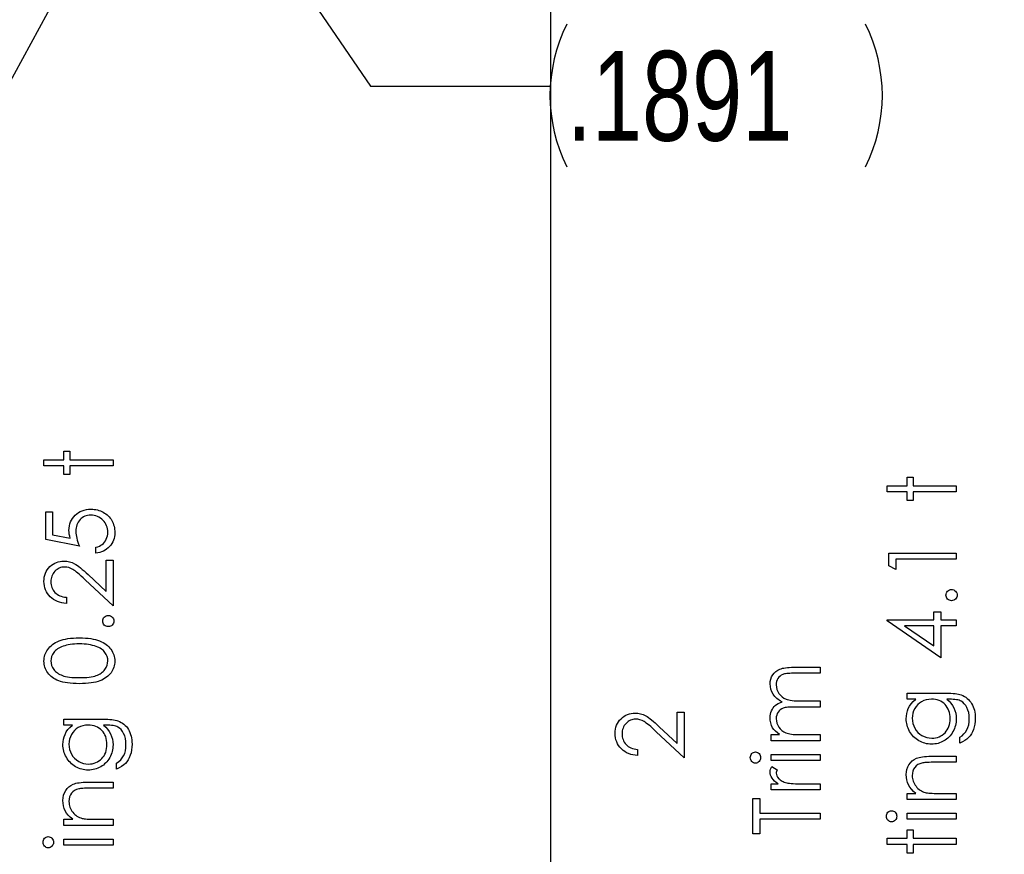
# Model space of a CAD drawing. Header units: inches. Extents: x 0.1 to 87.3, y 0.1 to 33.9.
# Tile 108 of 164: x 26.9 to 28.3, y 20.5 to 21.7. Entities that reach past the tile are written whole.
import ezdxf

# ---------------------------------------------------------------- set-up
doc = ezdxf.new("R2010")
doc.units = ezdxf.units.IN
doc.header["$MEASUREMENT"] = 0
doc.layers.add('BOARDER_2', color=5, linetype='Continuous', lineweight=35)
doc.layers.add('DIMENSIONS', color=171, linetype='Continuous')
doc.layers.add('STATION_LINES', color=231, linetype='Continuous')
doc.styles.add('SLDTEXTSTYLE0', font='TXT', dxfattribs={"width": 0.75})
doc.dimstyles.new('SLDDIMSTYLE2', dxfattribs={"dimtxt": 0.125, "dimasz": 0.13, "dimexe": 0, "dimexo": 0.0625, "dimgap": 0.03125, "dimtad": 0, "dimtih": 1, "dimtoh": 1, "dimdec": 4, "dimlfac": 1.333333, "dimrnd": 1e-09, "dimzin": 12, "dimdsep": 46, "dimtxsty": 'SLDTEXTSTYLE0', "dimsah": 1, "dimcen": 0.09, "dimadec": 0, "dimazin": 3, "dimtfac": 1, "dimtdec": 4, "dimtmove": 0, "dimatfit": 0, "dimfxl": 1, "dimfrac": 2, "dimtolj": 1, "dimtzin": 12, "dimarcsym": 0})
doc.dimstyles.new('SLDDIMSTYLE3', dxfattribs={"dimtxt": 0.125, "dimasz": 0.13, "dimexe": 0, "dimexo": 0.0625, "dimgap": 0.03125, "dimtad": 0, "dimtih": 1, "dimtoh": 1, "dimdec": 4, "dimlfac": 1.333333, "dimrnd": 1e-09, "dimzin": 12, "dimdsep": 46, "dimtxsty": 'SLDTEXTSTYLE0', "dimsah": 1, "dimcen": 0.09, "dimadec": 0, "dimazin": 3, "dimtfac": 1, "dimtdec": 4, "dimtofl": 0, "dimtmove": 0, "dimatfit": 3, "dimfxl": 1, "dimfrac": 2, "dimtolj": 1, "dimtzin": 12, "dimarcsym": 0})
doc.dimstyles.new('SLDDIMSTYLE5', dxfattribs={"dimtxt": 0.18, "dimasz": 0.04, "dimexe": 0, "dimexo": 0.0625, "dimgap": 0, "dimtad": 0, "dimtih": 1, "dimtoh": 1, "dimdec": 0, "dimrnd": 1e-09, "dimzin": 0, "dimdsep": 46, "dimtxsty": 'Standard', "dimblk1": 'DOT', "dimblk2": 'DOT', "dimsah": 1, "dimcen": 0.09, "dimadec": 0, "dimazin": 0, "dimtfac": 0.04, "dimtdec": 0, "dimtofl": 0, "dimtmove": 0, "dimatfit": 3, "dimldrblk": 'DOT', "dimfxl": 1, "dimfrac": 2, "dimtolj": 1, "dimtzin": 0, "dimarcsym": 0})

# ---------------------------------------------------------------- blocks, each defined once
blk = doc.blocks.new('_D_4')
at = {"layer": 'DIMENSIONS'}
for p, q in [((27.8166, 22.5666), (26.9431, 21.9693)), ((27.9608, 22.4935), (27.0231, 21.8522)), ((27.0462, 22.0398), (26.9051, 22.2462)), ((27.1263, 21.9228), (27.3703, 21.566)), ((27.3703, 21.566), (27.6203, 21.566))]:
    blk.add_line(p, q, dxfattribs=at)
for centre, start, end in [((27.8421, 21.5533), 153.4349, 206.5651), ((27.8609, 21.5533), 333.4349, 26.5651)]:
    blk.add_arc(centre, 0.2219, start, end, dxfattribs=at)
for points in [[(27.0462, 22.0398), (26.9894, 22.1584), (26.9564, 22.1358)], [(27.1263, 21.9228), (27.1832, 21.8042), (27.2162, 21.8267)]]:
    blk.add_solid(points, dxfattribs=at)
at = {"layer": 'DIMENSIONS', "insert": (27.6437, 21.6152), "char_height": 0.125, "attachment_point": 1, "style": 'SLDTEXTSTYLE0'}
blk.add_mtext('.1891', dxfattribs=at)
blk = doc.blocks.new('_D_6')
at = {"layer": 'DIMENSIONS'}
for p, q in [((1.8075, 22.5336), (1.8075, 18.1371)), ((31.7987, 22.2074), (31.7987, 18.1371)), ((1.8075, 18.2621), (17.0853, 18.2621)), ((31.7987, 18.2621), (17.7325, 18.2621))]:
    blk.add_line(p, q, dxfattribs=at)
for centre, start, end in [((17.3071, 18.2494), 153.4349, 206.5651), ((17.5106, 18.2494), 333.4349, 26.5651)]:
    blk.add_arc(centre, 0.2219, start, end, dxfattribs=at)
for points in [[(1.8075, 18.2621), (1.9375, 18.2421), (1.9375, 18.2821)], [(31.7987, 18.2621), (31.6687, 18.2821), (31.6687, 18.2421)]]:
    blk.add_solid(points, dxfattribs=at)
at = {"layer": 'DIMENSIONS', "insert": (17.1087, 18.3113), "char_height": 0.125, "attachment_point": 1, "style": 'SLDTEXTSTYLE0'}
blk.add_mtext('39.9883', dxfattribs=at)
blk = doc.blocks.new('_Dot')
at = {"color": 0, "linetype": 'ByBlock', "lineweight": -2}
blk.add_line((-0.5, 0), (-1, 0), dxfattribs=at)
at = {"color": 0, "linetype": 'ByBlock', "const_width": 0.5}
blk.add_lwpolyline([(-0.25, 0, 1), (0.25, 0, 1)], format="xyb", close=True, dxfattribs=at)

msp = doc.modelspace()

# ---------------------------------------------------------------- linework, layer by layer
at = {"color": 7, "linetype": 'Continuous', "flags": 128}
for points in [[(26.915825, 21.037716), (26.915825, 21.046129), (26.915825, 21.046129), (26.943469, 21.046129), (26.943469, 21.046129), (26.943469, 21.058149), (26.943469, 21.058149), (26.951883, 21.058149), (26.951883, 21.058149), (26.951883, 21.046129), (26.951883, 21.046129), (27.011979, 21.046129), (27.011979, 21.046129), (27.011979, 21.037716), (27.011979, 21.037716), (26.951883, 21.037716), (26.951883, 21.037716), (26.951883, 21.025697), (26.951883, 21.025697), (26.943469, 21.025697), (26.943469, 21.025697), (26.943469, 21.037716), (26.943469, 21.037716), (26.915825, 21.037716)], [(28.089577, 21.001658), (28.089575, 21.010072), (28.089575, 21.010072), (28.117219, 21.010072), (28.117219, 21.010072), (28.117219, 21.022091), (28.117219, 21.022091), (28.125633, 21.022091), (28.125633, 21.022091), (28.125633, 21.010072), (28.125633, 21.010072), (28.185729, 21.010072), (28.185729, 21.010072), (28.185729, 21.001658), (28.185729, 21.001658), (28.125633, 21.001658), (28.125633, 21.001658), (28.125633, 20.989639), (28.125633, 20.989639), (28.117219, 20.989639), (28.117219, 20.989639), (28.117219, 21.001658), (28.117219, 21.001658), (28.089575, 21.001658)], [(26.91823, 20.974014), (26.927844, 20.974014), (26.927844, 20.974014), (26.927844, 20.942125), (26.927844, 20.942125), (26.952503, 20.937074), (26.952503, 20.937074), (26.951714, 20.94006), (26.951132, 20.942895), (26.950794, 20.945581), (26.950681, 20.948116), (26.950681, 20.948116), (26.950812, 20.951253), (26.951226, 20.954257), (26.951883, 20.957112), (26.952841, 20.959835), (26.954043, 20.962408), (26.955526, 20.964831), (26.957273, 20.967122), (26.959282, 20.969281), (26.961517, 20.971235), (26.963902, 20.972925), (26.966419, 20.974371), (26.969104, 20.975535), (26.97194, 20.976455), (26.974926, 20.977094), (26.978062, 20.977488), (26.981349, 20.97762), (26.981349, 20.97762), (26.98364, 20.977545), (26.985894, 20.977357), (26.988091, 20.977019), (26.990251, 20.976549), (26.992335, 20.975948), (26.994401, 20.975216), (26.99641, 20.974333), (26.998364, 20.973338), (27.000242, 20.97223), (27.002007, 20.971009), (27.003678, 20.969713), (27.005218, 20.968324), (27.006646, 20.966821), (27.00796, 20.965225), (27.009162, 20.963553), (27.010251, 20.961769), (27.011228, 20.95991), (27.012054, 20.957976), (27.012768, 20.955985), (27.01335, 20.953919), (27.013801, 20.951778), (27.01412, 20.949562), (27.014327, 20.947271), (27.014383, 20.944924), (27.014383, 20.944924), (27.01427, 20.942125), (27.013913, 20.93944), (27.01335, 20.936867), (27.012542, 20.934407), (27.011491, 20.932059), (27.010232, 20.929825), (27.00873, 20.927684), (27.007002, 20.925674), (27.005087, 20.923815), (27.003059, 20.922162), (27.00088, 20.920697), (26.998551, 20.91942), (26.99611, 20.91835), (26.993518, 20.917486), (26.990795, 20.91681), (26.987941, 20.916322), (26.987941, 20.916322), (26.987941, 20.924735), (26.987941, 20.924735), (26.990607, 20.925411), (26.992992, 20.926275), (26.995133, 20.927346), (26.996993, 20.928604), (26.998664, 20.930087), (27.000148, 20.931796), (27.001481, 20.933731), (27.002627, 20.93589), (27.003566, 20.938182), (27.004242, 20.940548), (27.004636, 20.942952), (27.004767, 20.945412), (27.004767, 20.945412), (27.004655, 20.947816), (27.004336, 20.950126), (27.00381, 20.952361), (27.003077, 20.954501), (27.00212, 20.956549), (27.000936, 20.95852), (26.999565, 20.960398), (26.997969, 20.962201), (26.996223, 20.963835), (26.994363, 20.965262), (26.992391, 20.966464), (26.990326, 20.96746), (26.988147, 20.96823), (26.985875, 20.968774), (26.98349, 20.969094), (26.980992, 20.969206), (26.980992, 20.969206), (26.978738, 20.969112), (26.976616, 20.968831), (26.974569, 20.968342), (26.972654, 20.967666), (26.970832, 20.966802), (26.969142, 20.965751), (26.967527, 20.964492), (26.966043, 20.963046), (26.964691, 20.96145), (26.963527, 20.959704), (26.96255, 20.957844), (26.961742, 20.955854), (26.961104, 20.953732), (26.960653, 20.951478), (26.96039, 20.949112), (26.960296, 20.946595), (26.960296, 20.946595), (26.960371, 20.944417), (26.960597, 20.942107), (26.960972, 20.939703), (26.961498, 20.937168), (26.962174, 20.934538), (26.963001, 20.931778), (26.963977, 20.928923), (26.965104, 20.925937), (26.965104, 20.925937), (26.918229, 20.935552), (26.918229, 20.935552), (26.918229, 20.974014)], [(28.091981, 20.898988), (28.091979, 20.916322), (28.091979, 20.916322), (28.185729, 20.916322), (28.185729, 20.916322), (28.185729, 20.907908), (28.185729, 20.907908), (28.101594, 20.907908), (28.101594, 20.907908), (28.101594, 20.893485), (28.101594, 20.893485), (28.091979, 20.898988)], [(26.947076, 20.855024), (26.947075, 20.84661), (26.947075, 20.84661), (26.943732, 20.846835), (26.94054, 20.847324), (26.937516, 20.848056), (26.934624, 20.84907), (26.931901, 20.850329), (26.929309, 20.85185), (26.926887, 20.853634), (26.924614, 20.855681), (26.922548, 20.857916), (26.920764, 20.860301), (26.919262, 20.862799), (26.918022, 20.865409), (26.917065, 20.86817), (26.91637, 20.871043), (26.915957, 20.874048), (26.915825, 20.877184), (26.915825, 20.877184), (26.915957, 20.880264), (26.916351, 20.883212), (26.91699, 20.885992), (26.91791, 20.88864), (26.919074, 20.891119), (26.920501, 20.893448), (26.922173, 20.895645), (26.924126, 20.897673), (26.926248, 20.899514), (26.928464, 20.901091), (26.930774, 20.902443), (26.933178, 20.903551), (26.935657, 20.904396), (26.938249, 20.905016), (26.940915, 20.905373), (26.943695, 20.905504), (26.943695, 20.905504), (26.947601, 20.90526), (26.951376, 20.904528), (26.955019, 20.903326), (26.95855, 20.901617), (26.960353, 20.900528), (26.962325, 20.899213), (26.964447, 20.897673), (26.966719, 20.895908), (26.969142, 20.893898), (26.971715, 20.891682), (26.974438, 20.889222), (26.97733, 20.886536), (26.97733, 20.886536), (27.002364, 20.86308), (27.002364, 20.86308), (27.002364, 20.906706), (27.002364, 20.906706), (27.011979, 20.906706), (27.011979, 20.906706), (27.011979, 20.843004), (27.011979, 20.843004), (26.973179, 20.879363), (26.973179, 20.879363), (26.9704, 20.88201), (26.967808, 20.884414), (26.965405, 20.886574), (26.963188, 20.88849), (26.961141, 20.890161), (26.959301, 20.891607), (26.95763, 20.89279), (26.956146, 20.893748), (26.953329, 20.895213), (26.950437, 20.896265), (26.947488, 20.896884), (26.944446, 20.897091), (26.944446, 20.897091), (26.94253, 20.896997), (26.94069, 20.896715), (26.938925, 20.896265), (26.937216, 20.895626), (26.935563, 20.894781), (26.934004, 20.893767), (26.932502, 20.892584), (26.931056, 20.891194), (26.929741, 20.889673), (26.928596, 20.888076), (26.927638, 20.886405), (26.926849, 20.88464), (26.926229, 20.88278), (26.925797, 20.880865), (26.925534, 20.878855), (26.925441, 20.876752), (26.925441, 20.876752), (26.925534, 20.874555), (26.925797, 20.872451), (26.926229, 20.870442), (26.926868, 20.868526), (26.927657, 20.866705), (26.928633, 20.864977), (26.929779, 20.863343), (26.931112, 20.861803), (26.932615, 20.860395), (26.934248, 20.859155), (26.936033, 20.858066), (26.937948, 20.857127), (26.940014, 20.856357), (26.94223, 20.855756), (26.944577, 20.855305), (26.947075, 20.855024)], [(28.171307, 20.858028), (28.171456, 20.859587), (28.171869, 20.861033), (28.172583, 20.862348), (28.173578, 20.86355), (28.17478, 20.864545), (28.176095, 20.865277), (28.177541, 20.865691), (28.179118, 20.865841), (28.179118, 20.865841), (28.180658, 20.865691), (28.182104, 20.865277), (28.183419, 20.864545), (28.184621, 20.86355), (28.185635, 20.862348), (28.186349, 20.861033), (28.186781, 20.859587), (28.186931, 20.858028), (28.186931, 20.858028), (28.186781, 20.85647), (28.186349, 20.855042), (28.185635, 20.853709), (28.184621, 20.852507), (28.183419, 20.851512), (28.182104, 20.850798), (28.180658, 20.850366), (28.179118, 20.850216), (28.179118, 20.850216), (28.177541, 20.850366), (28.176095, 20.850798), (28.17478, 20.851512), (28.173578, 20.852507), (28.172583, 20.853709), (28.171869, 20.855042), (28.171456, 20.85647), (28.171306, 20.858028)], [(28.089577, 20.822065), (28.089575, 20.823774), (28.089575, 20.823774), (28.154479, 20.823774), (28.154479, 20.823774), (28.154479, 20.834591), (28.154479, 20.834591), (28.164094, 20.834591), (28.164094, 20.834591), (28.164094, 20.823774), (28.164094, 20.823774), (28.185729, 20.823774), (28.185729, 20.823774), (28.185729, 20.81536), (28.185729, 20.81536), (28.164094, 20.81536), (28.164094, 20.81536), (28.164094, 20.770889), (28.164094, 20.770889), (28.089575, 20.822065)], [(26.997559, 20.821971), (26.997706, 20.823529), (26.998119, 20.824975), (26.998833, 20.82629), (26.999828, 20.827492), (27.00103, 20.828487), (27.002345, 20.82922), (27.003791, 20.829633), (27.005368, 20.829783), (27.005368, 20.829783), (27.006908, 20.829633), (27.008354, 20.82922), (27.009669, 20.828487), (27.010871, 20.827492), (27.011885, 20.82629), (27.012599, 20.824975), (27.013031, 20.823529), (27.013181, 20.821971), (27.013181, 20.821971), (27.013031, 20.820412), (27.012599, 20.818985), (27.011885, 20.817651), (27.010871, 20.816449), (27.009669, 20.815454), (27.008354, 20.81474), (27.006908, 20.814308), (27.005368, 20.814158), (27.005368, 20.814158), (27.003791, 20.814308), (27.002345, 20.81474), (27.00103, 20.815454), (26.999828, 20.816449), (26.998833, 20.817651), (26.998119, 20.818985), (26.997706, 20.820412), (26.997556, 20.821971)], [(28.15448, 20.81536), (28.113764, 20.81536), (28.113764, 20.81536), (28.154479, 20.787415), (28.154479, 20.787415), (28.154479, 20.81536)], [(26.965144, 20.734831), (26.960634, 20.734888), (26.95639, 20.735075), (26.95239, 20.735395), (26.948671, 20.735827), (26.945216, 20.736371), (26.942023, 20.737066), (26.939094, 20.737874), (26.936427, 20.738794), (26.933967, 20.739827), (26.931657, 20.740972), (26.929516, 20.742231), (26.927506, 20.743583), (26.925666, 20.745029), (26.923976, 20.746569), (26.922436, 20.748221), (26.921046, 20.749987), (26.919825, 20.751827), (26.918755, 20.753724), (26.917872, 20.755658), (26.91714, 20.757668), (26.916558, 20.759715), (26.916144, 20.761818), (26.9159, 20.763959), (26.915825, 20.766175), (26.915825, 20.766175), (26.9159, 20.76841), (26.916163, 20.770607), (26.916558, 20.772729), (26.91714, 20.774814), (26.917872, 20.776842), (26.918792, 20.778814), (26.919844, 20.780748), (26.921084, 20.782608), (26.922473, 20.784392), (26.924051, 20.786101), (26.92576, 20.787697), (26.927657, 20.7892), (26.929704, 20.790608), (26.931938, 20.791923), (26.934305, 20.793125), (26.936859, 20.794251), (26.939601, 20.795247), (26.942587, 20.796129), (26.945779, 20.796862), (26.949197, 20.797463), (26.952841, 20.797932), (26.956728, 20.79827), (26.960822, 20.798458), (26.965142, 20.798533), (26.965142, 20.798533), (26.969442, 20.798458), (26.973536, 20.79827), (26.977386, 20.797932), (26.981011, 20.797482), (26.98441, 20.796881), (26.987603, 20.796148), (26.990551, 20.795303), (26.993274, 20.794308), (26.995809, 20.7932), (26.998176, 20.791998), (27.000392, 20.790702), (27.002458, 20.789293), (27.004336, 20.787791), (27.006063, 20.786176), (27.007641, 20.784467), (27.009049, 20.782664), (27.010308, 20.780786), (27.011378, 20.778852), (27.012298, 20.776861), (27.013049, 20.774833), (27.013632, 20.772748), (27.014045, 20.770607), (27.014308, 20.76841), (27.014383, 20.766175), (27.014383, 20.766175), (27.014308, 20.763959), (27.014064, 20.761818), (27.01365, 20.759715), (27.013087, 20.757687), (27.012373, 20.755696), (27.011472, 20.753762), (27.01042, 20.751884), (27.009218, 20.750062), (27.007847, 20.748315), (27.006326, 20.746663), (27.004636, 20.745123), (27.002777, 20.743677), (27.000767, 20.742325), (26.998608, 20.741066), (26.996279, 20.739902), (26.9938, 20.73885), (26.991114, 20.737911), (26.988166, 20.737085), (26.984973, 20.736409), (26.981518, 20.735845), (26.977799, 20.735395), (26.973837, 20.735075), (26.969611, 20.734888), (26.965142, 20.734831)], [(26.965105, 20.743245), (26.96886, 20.743282), (26.972391, 20.743433), (26.975677, 20.743658), (26.978738, 20.743958), (26.981555, 20.744372), (26.984128, 20.74486), (26.986476, 20.745442), (26.988579, 20.746118), (26.990513, 20.746888), (26.992316, 20.747733), (26.994007, 20.748653), (26.995584, 20.749668), (26.99703, 20.750776), (26.998364, 20.751959), (26.999565, 20.753236), (27.000655, 20.754588), (27.002458, 20.757442), (27.003735, 20.760372), (27.004505, 20.763377), (27.004767, 20.766457), (27.004767, 20.766457), (27.004523, 20.769556), (27.003772, 20.77256), (27.002514, 20.775453), (27.000749, 20.778251), (26.999678, 20.779584), (26.998495, 20.780824), (26.997162, 20.781988), (26.995716, 20.783077), (26.994157, 20.784073), (26.992448, 20.784993), (26.990626, 20.785819), (26.988673, 20.78657), (26.988673, 20.78657), (26.986156, 20.787397), (26.983527, 20.788129), (26.980767, 20.78873), (26.977893, 20.789237), (26.974888, 20.789613), (26.971752, 20.789894), (26.968484, 20.790063), (26.965104, 20.79012), (26.965104, 20.79012), (26.961724, 20.790063), (26.958493, 20.789932), (26.955432, 20.789669), (26.952521, 20.789331), (26.949761, 20.78888), (26.947169, 20.788354), (26.944728, 20.787697), (26.942437, 20.786965), (26.940296, 20.786138), (26.938324, 20.785237), (26.936483, 20.78426), (26.934793, 20.783209), (26.933253, 20.782082), (26.931863, 20.780861), (26.930605, 20.779584), (26.929516, 20.778232), (26.927732, 20.775396), (26.926455, 20.772504), (26.925703, 20.769518), (26.925441, 20.766457), (26.925441, 20.766457), (26.925703, 20.763358), (26.926455, 20.760335), (26.927732, 20.757424), (26.929516, 20.754588), (26.930605, 20.753236), (26.931807, 20.751977), (26.933122, 20.750794), (26.934568, 20.749705), (26.936145, 20.748691), (26.937817, 20.747752), (26.93962, 20.746907), (26.941554, 20.746137), (26.943657, 20.745461), (26.946005, 20.744879), (26.948596, 20.744372), (26.951432, 20.743977), (26.954493, 20.743658), (26.95778, 20.743433), (26.961329, 20.743282), (26.965104, 20.743245)], [(27.927838, 20.655504), (27.927836, 20.663918), (27.927836, 20.663918), (27.939743, 20.663918), (27.939743, 20.663918), (27.936663, 20.666247), (27.934034, 20.668613), (27.931855, 20.670998), (27.930108, 20.673421), (27.930108, 20.673421), (27.928587, 20.67682), (27.927498, 20.680313), (27.92686, 20.683881), (27.926634, 20.687543), (27.926634, 20.687543), (27.926766, 20.690022), (27.927122, 20.692426), (27.927742, 20.694773), (27.928606, 20.697046), (27.929677, 20.699206), (27.930897, 20.70114), (27.932287, 20.702886), (27.933827, 20.704408), (27.93563, 20.705779), (27.937808, 20.707074), (27.940306, 20.708257), (27.943179, 20.709347), (27.943179, 20.709347), (27.941207, 20.710474), (27.939367, 20.711675), (27.937639, 20.712953), (27.936043, 20.714286), (27.934559, 20.715694), (27.933188, 20.717159), (27.931949, 20.718699), (27.930841, 20.720314), (27.929, 20.723657), (27.927686, 20.72715), (27.926897, 20.730737), (27.926634, 20.734474), (27.926634, 20.734474), (27.92686, 20.737911), (27.927517, 20.741141), (27.928625, 20.744165), (27.930184, 20.746982), (27.932137, 20.749517), (27.934447, 20.751715), (27.937113, 20.753555), (27.940118, 20.755039), (27.941808, 20.755658), (27.943705, 20.756184), (27.945809, 20.756635), (27.9481, 20.75701), (27.950579, 20.757292), (27.953264, 20.757499), (27.956156, 20.75763), (27.959236, 20.757668), (27.959236, 20.757668), (27.996346, 20.757668), (27.996346, 20.757668), (27.996346, 20.749254), (27.996346, 20.749254), (27.959199, 20.749254), (27.959199, 20.749254), (27.95657, 20.749236), (27.954147, 20.74916), (27.95195, 20.749029), (27.949959, 20.74886), (27.948175, 20.748635), (27.946616, 20.748353), (27.945264, 20.748034), (27.944137, 20.747658), (27.942184, 20.746719), (27.940438, 20.745498), (27.938898, 20.743996), (27.937545, 20.742212), (27.936456, 20.740202), (27.935667, 20.737986), (27.935198, 20.735601), (27.935048, 20.73301), (27.935048, 20.73301), (27.935292, 20.729836), (27.935987, 20.726812), (27.93717, 20.723901), (27.938804, 20.721141), (27.940832, 20.718624), (27.943179, 20.716483), (27.945846, 20.714699), (27.948813, 20.713272), (27.950504, 20.71269), (27.952457, 20.712183), (27.954673, 20.711769), (27.957171, 20.711413), (27.959894, 20.71115), (27.962898, 20.710943), (27.966166, 20.71083), (27.969697, 20.710793), (27.969697, 20.710793), (27.996346, 20.710793), (27.996346, 20.710793), (27.996346, 20.702379), (27.996346, 20.702379), (27.961509, 20.702379), (27.961509, 20.702379), (27.95856, 20.702361), (27.955837, 20.702285), (27.953377, 20.702154), (27.951161, 20.701985), (27.949189, 20.70176), (27.94748, 20.701497), (27.945996, 20.701177), (27.944776, 20.700802), (27.942672, 20.699882), (27.940794, 20.698661), (27.939142, 20.69714), (27.937696, 20.695337), (27.936531, 20.693309), (27.935705, 20.691074), (27.935217, 20.68867), (27.935048, 20.686078), (27.935048, 20.686078), (27.935273, 20.683036), (27.935968, 20.680087), (27.937113, 20.677233), (27.93871, 20.674491), (27.9407, 20.671974), (27.94301, 20.669796), (27.945621, 20.667974), (27.94855, 20.666509), (27.950203, 20.665908), (27.952062, 20.665383), (27.954128, 20.664932), (27.956401, 20.664575), (27.958861, 20.664275), (27.961546, 20.664087), (27.96442, 20.663955), (27.967518, 20.663918), (27.967518, 20.663918), (27.996346, 20.663918), (27.996346, 20.663918), (27.996346, 20.655504), (27.996346, 20.655504), (27.927836, 20.655504)], [(28.117221, 20.713197), (28.117219, 20.72161), (28.117219, 20.72161), (28.171588, 20.72161), (28.171588, 20.72161), (28.175062, 20.721573), (28.178292, 20.72146), (28.181278, 20.721253), (28.18402, 20.72099), (28.186537, 20.720634), (28.18879, 20.720202), (28.190818, 20.719695), (28.192603, 20.719112), (28.192603, 20.719112), (28.194894, 20.718173), (28.197035, 20.717084), (28.199044, 20.715845), (28.200922, 20.714436), (28.202669, 20.712859), (28.204284, 20.71115), (28.205749, 20.709272), (28.207082, 20.707225), (28.208284, 20.705065), (28.209317, 20.702793), (28.210181, 20.700407), (28.210894, 20.69791), (28.211458, 20.695318), (28.211852, 20.692614), (28.212096, 20.689797), (28.212171, 20.686886), (28.212171, 20.686886), (28.212021, 20.682642), (28.211552, 20.678623), (28.210763, 20.67481), (28.209655, 20.671223), (28.208284, 20.667918), (28.206706, 20.664932), (28.204922, 20.662284), (28.202913, 20.659936), (28.200546, 20.657796), (28.197711, 20.655748), (28.194368, 20.653777), (28.190537, 20.651899), (28.190537, 20.651899), (28.190537, 20.660312), (28.190537, 20.660312), (28.193692, 20.662434), (28.196396, 20.664857), (28.198668, 20.667561), (28.200509, 20.670547), (28.201936, 20.673871), (28.20295, 20.677571), (28.203551, 20.681627), (28.203758, 20.686078), (28.203758, 20.686078), (28.203551, 20.690473), (28.20295, 20.69451), (28.201936, 20.698191), (28.200509, 20.701515), (28.198781, 20.704445), (28.196866, 20.706924), (28.194725, 20.708934), (28.192377, 20.710511), (28.191044, 20.71115), (28.189523, 20.711694), (28.187795, 20.712145), (28.185879, 20.712521), (28.183738, 20.712821), (28.18141, 20.713028), (28.178874, 20.713159), (28.176151, 20.713197), (28.176151, 20.713197), (28.172602, 20.713197), (28.172602, 20.713197), (28.175588, 20.710567), (28.178217, 20.707675), (28.180452, 20.704501), (28.18233, 20.701046), (28.183813, 20.697403), (28.184884, 20.693647), (28.185522, 20.689797), (28.185729, 20.685815), (28.185729, 20.685815), (28.185654, 20.683468), (28.185447, 20.681158), (28.185072, 20.678885), (28.184565, 20.676651), (28.183907, 20.674453), (28.183119, 20.672294), (28.182161, 20.670153), (28.181072, 20.668068), (28.179851, 20.666059), (28.178536, 20.664162), (28.177128, 20.662378), (28.175607, 20.660706), (28.173992, 20.659166), (28.172283, 20.657739), (28.170461, 20.656425), (28.168545, 20.655223), (28.166555, 20.654171), (28.164508, 20.653251), (28.162423, 20.652462), (28.160282, 20.651823), (28.158104, 20.651335), (28.155869, 20.650978), (28.153578, 20.650772), (28.151249, 20.650697), (28.151249, 20.650697), (28.14892, 20.650772), (28.14661, 20.650997), (28.144357, 20.651354), (28.142141, 20.65188), (28.139962, 20.652537), (28.137821, 20.653345), (28.135737, 20.654302), (28.133671, 20.65541), (28.13168, 20.65665), (28.129802, 20.658002), (28.128037, 20.659467), (28.126365, 20.661044), (28.124807, 20.662735), (28.12336, 20.664538), (28.122008, 20.666453), (28.120769, 20.668481), (28.119661, 20.670585), (28.118684, 20.672707), (28.117877, 20.674867), (28.117201, 20.677045), (28.116694, 20.679261), (28.116318, 20.681515), (28.116093, 20.683787), (28.116017, 20.686078), (28.116017, 20.686078), (28.116205, 20.689853), (28.11675, 20.693496), (28.117651, 20.697008), (28.118928, 20.700389), (28.120656, 20.703675), (28.122947, 20.706924), (28.125802, 20.710079), (28.129201, 20.713197), (28.129201, 20.713197), (28.117219, 20.713197)], [(28.124432, 20.686754), (28.124656, 20.683073), (28.125332, 20.679524), (28.12644, 20.676125), (28.127999, 20.672838), (28.129971, 20.669796), (28.132281, 20.66711), (28.134929, 20.664763), (28.137915, 20.662753), (28.141145, 20.661157), (28.144507, 20.66003), (28.147981, 20.659335), (28.151587, 20.65911), (28.151587, 20.65911), (28.15431, 20.659223), (28.15692, 20.65958), (28.159418, 20.660181), (28.161784, 20.661007), (28.164019, 20.662059), (28.166141, 20.663354), (28.168151, 20.664894), (28.170029, 20.66666), (28.171738, 20.668613), (28.173222, 20.670716), (28.174461, 20.67297), (28.175494, 20.675336), (28.176283, 20.677853), (28.176865, 20.680519), (28.177203, 20.683318), (28.177316, 20.686247), (28.177316, 20.686247), (28.177203, 20.689215), (28.176865, 20.692032), (28.176301, 20.694698), (28.175513, 20.697215), (28.174499, 20.699581), (28.17324, 20.701797), (28.171775, 20.703882), (28.170085, 20.705797), (28.168207, 20.707525), (28.166179, 20.709027), (28.164019, 20.710305), (28.161728, 20.711356), (28.159287, 20.712164), (28.156695, 20.712727), (28.153972, 20.713084), (28.151099, 20.713197), (28.151099, 20.713197), (28.147361, 20.71299), (28.14385, 20.712352), (28.140525, 20.711281), (28.137408, 20.709797), (28.134553, 20.707919), (28.132037, 20.705685), (28.129802, 20.703112), (28.127905, 20.700163), (28.126384, 20.696989), (28.125295, 20.693703), (28.124656, 20.690285), (28.124431, 20.686754)], [(27.742062, 20.643485), (27.742059, 20.635072), (27.742059, 20.635072), (27.738716, 20.635297), (27.735523, 20.635785), (27.732499, 20.636518), (27.729607, 20.637532), (27.726884, 20.63879), (27.724293, 20.640311), (27.72187, 20.642095), (27.719598, 20.644142), (27.717532, 20.646377), (27.715748, 20.648762), (27.714245, 20.65126), (27.713006, 20.65387), (27.712048, 20.656631), (27.711353, 20.659504), (27.71094, 20.662509), (27.710809, 20.665646), (27.710809, 20.665646), (27.71094, 20.668725), (27.711334, 20.671674), (27.711973, 20.674453), (27.712893, 20.677101), (27.714057, 20.67958), (27.715485, 20.681909), (27.717156, 20.684106), (27.719109, 20.686135), (27.721231, 20.687975), (27.723448, 20.689553), (27.725757, 20.690905), (27.728161, 20.692013), (27.73064, 20.692858), (27.733232, 20.693478), (27.735899, 20.693834), (27.738678, 20.693966), (27.738678, 20.693966), (27.742584, 20.693722), (27.746359, 20.692989), (27.750002, 20.691787), (27.753533, 20.690078), (27.755336, 20.688989), (27.757308, 20.687675), (27.75943, 20.686135), (27.761702, 20.684369), (27.764125, 20.68236), (27.766698, 20.680144), (27.769421, 20.677684), (27.772313, 20.674998), (27.772313, 20.674998), (27.797347, 20.651542), (27.797347, 20.651542), (27.797347, 20.695168), (27.797347, 20.695168), (27.806962, 20.695168), (27.806962, 20.695168), (27.806962, 20.631466), (27.806962, 20.631466), (27.768163, 20.667824), (27.768163, 20.667824), (27.765383, 20.670472), (27.762792, 20.672876), (27.760388, 20.675036), (27.758172, 20.676951), (27.756125, 20.678623), (27.754284, 20.680069), (27.752613, 20.681252), (27.751129, 20.68221), (27.748312, 20.683674), (27.74542, 20.684726), (27.742472, 20.685346), (27.739429, 20.685552), (27.739429, 20.685552), (27.737514, 20.685459), (27.735673, 20.685177), (27.733908, 20.684726), (27.732199, 20.684088), (27.730546, 20.683242), (27.728988, 20.682228), (27.727485, 20.681045), (27.726039, 20.679655), (27.724725, 20.678134), (27.723579, 20.676538), (27.722621, 20.674867), (27.721832, 20.673101), (27.721213, 20.671242), (27.720781, 20.669326), (27.720518, 20.667317), (27.720424, 20.665214), (27.720424, 20.665214), (27.720518, 20.663016), (27.720781, 20.660913), (27.721213, 20.658904), (27.721851, 20.656988), (27.72264, 20.655166), (27.723617, 20.653439), (27.724762, 20.651805), (27.726095, 20.650265), (27.727598, 20.648856), (27.729232, 20.647617), (27.731016, 20.646527), (27.732931, 20.645588), (27.734997, 20.644818), (27.737213, 20.644218), (27.739561, 20.643767), (27.742059, 20.643485)], [(26.943471, 20.677139), (26.943469, 20.685552), (26.943469, 20.685552), (26.997838, 20.685552), (26.997838, 20.685552), (27.001312, 20.685515), (27.004542, 20.685402), (27.007528, 20.685196), (27.01027, 20.684933), (27.012787, 20.684576), (27.01504, 20.684144), (27.017068, 20.683637), (27.018853, 20.683055), (27.018853, 20.683055), (27.021144, 20.682116), (27.023285, 20.681026), (27.025294, 20.679787), (27.027172, 20.678378), (27.028919, 20.676801), (27.030534, 20.675092), (27.031999, 20.673214), (27.033332, 20.671167), (27.034534, 20.669007), (27.035567, 20.666735), (27.036431, 20.66435), (27.037144, 20.661852), (27.037708, 20.65926), (27.038102, 20.656556), (27.038346, 20.653739), (27.038421, 20.650828), (27.038421, 20.650828), (27.038271, 20.646584), (27.037802, 20.642565), (27.037013, 20.638753), (27.035905, 20.635166), (27.034534, 20.63186), (27.032956, 20.628874), (27.031172, 20.626226), (27.029163, 20.623879), (27.026796, 20.621738), (27.023961, 20.619691), (27.020618, 20.617719), (27.016787, 20.615841), (27.016787, 20.615841), (27.016787, 20.624254), (27.016787, 20.624254), (27.019942, 20.626376), (27.022646, 20.628799), (27.024918, 20.631503), (27.026759, 20.634489), (27.028186, 20.637814), (27.0292, 20.641513), (27.029801, 20.64557), (27.030008, 20.650021), (27.030008, 20.650021), (27.029801, 20.654415), (27.0292, 20.658453), (27.028186, 20.662134), (27.026759, 20.665458), (27.025031, 20.668387), (27.023116, 20.670866), (27.020975, 20.672876), (27.018627, 20.674453), (27.017294, 20.675092), (27.015773, 20.675637), (27.014045, 20.676087), (27.012129, 20.676463), (27.009988, 20.676763), (27.00766, 20.67697), (27.005124, 20.677101), (27.002401, 20.677139), (27.002401, 20.677139), (26.998852, 20.677139), (26.998852, 20.677139), (27.001838, 20.67451), (27.004467, 20.671618), (27.006702, 20.668444), (27.00858, 20.664988), (27.010063, 20.661345), (27.011134, 20.657589), (27.011772, 20.653739), (27.011979, 20.649758), (27.011979, 20.649758), (27.011904, 20.64741), (27.011697, 20.6451), (27.011322, 20.642828), (27.010815, 20.640593), (27.010157, 20.638396), (27.009369, 20.636236), (27.008411, 20.634095), (27.007322, 20.63201), (27.006101, 20.630001), (27.004786, 20.628104), (27.003378, 20.62632), (27.001857, 20.624649), (27.000242, 20.623109), (26.998533, 20.621681), (26.996711, 20.620367), (26.994795, 20.619165), (26.992805, 20.618113), (26.990758, 20.617193), (26.988673, 20.616404), (26.986532, 20.615766), (26.984354, 20.615277), (26.982119, 20.614921), (26.979828, 20.614714), (26.977499, 20.614639), (26.977499, 20.614639), (26.97517, 20.614714), (26.97286, 20.614939), (26.970607, 20.615296), (26.968391, 20.615822), (26.966212, 20.616479), (26.964071, 20.617287), (26.961987, 20.618245), (26.959921, 20.619353), (26.95793, 20.620592), (26.956052, 20.621944), (26.954287, 20.623409), (26.952615, 20.624987), (26.951057, 20.626677), (26.94961, 20.62848), (26.948258, 20.630395), (26.947019, 20.632424), (26.945911, 20.634527), (26.944934, 20.636649), (26.944127, 20.638809), (26.943451, 20.640987), (26.942944, 20.643203), (26.942568, 20.645457), (26.942343, 20.647729), (26.942267, 20.650021), (26.942267, 20.650021), (26.942455, 20.653795), (26.943, 20.657439), (26.943901, 20.660951), (26.945178, 20.664331), (26.946906, 20.667617), (26.949197, 20.670866), (26.952052, 20.674021), (26.955451, 20.677139), (26.955451, 20.677139), (26.943469, 20.677139)], [(26.950684, 20.650697), (26.950906, 20.647016), (26.951582, 20.643466), (26.95269, 20.640067), (26.954249, 20.636781), (26.956221, 20.633738), (26.958531, 20.631053), (26.961179, 20.628705), (26.964165, 20.626696), (26.967395, 20.625099), (26.970757, 20.623973), (26.974231, 20.623278), (26.977837, 20.623052), (26.977837, 20.623052), (26.98056, 20.623165), (26.98317, 20.623522), (26.985668, 20.624123), (26.988034, 20.624949), (26.990269, 20.626001), (26.992391, 20.627297), (26.994401, 20.628837), (26.996279, 20.630602), (26.997988, 20.632555), (26.999472, 20.634658), (27.000711, 20.636912), (27.001744, 20.639278), (27.002533, 20.641795), (27.003115, 20.644462), (27.003453, 20.64726), (27.003566, 20.65019), (27.003566, 20.65019), (27.003453, 20.653157), (27.003115, 20.655974), (27.002551, 20.658641), (27.001763, 20.661157), (27.000749, 20.663523), (26.99949, 20.665739), (26.998025, 20.667824), (26.996335, 20.66974), (26.994457, 20.671467), (26.992429, 20.67297), (26.990269, 20.674247), (26.987978, 20.675299), (26.985537, 20.676106), (26.982945, 20.676669), (26.980222, 20.677026), (26.977349, 20.677139), (26.977349, 20.677139), (26.973611, 20.676932), (26.9701, 20.676294), (26.966775, 20.675223), (26.963658, 20.67374), (26.960803, 20.671862), (26.958287, 20.669627), (26.956052, 20.667054), (26.954155, 20.664106), (26.952634, 20.660932), (26.951545, 20.657645), (26.950906, 20.654227), (26.950681, 20.650697)], [(27.898992, 20.632029), (27.899121, 20.633588), (27.899516, 20.635034), (27.900192, 20.636367), (27.901112, 20.637569), (27.90222, 20.638584), (27.90346, 20.639297), (27.904793, 20.639729), (27.906239, 20.639879), (27.906239, 20.639879), (27.907648, 20.639729), (27.908962, 20.639297), (27.910183, 20.638584), (27.911291, 20.637569), (27.912211, 20.636367), (27.912887, 20.635034), (27.913282, 20.633588), (27.913413, 20.632029), (27.913413, 20.632029), (27.913282, 20.630489), (27.912887, 20.629081), (27.912211, 20.627747), (27.911291, 20.626546), (27.910183, 20.62555), (27.908962, 20.624837), (27.907648, 20.624405), (27.906239, 20.624254), (27.906239, 20.624254), (27.904793, 20.624405), (27.90346, 20.624837), (27.90222, 20.62555), (27.901112, 20.626546), (27.900192, 20.627747), (27.899516, 20.629081), (27.899121, 20.630489), (27.89899, 20.632029)], [(27.927838, 20.62786), (27.927836, 20.636274), (27.927836, 20.636274), (27.996346, 20.636274), (27.996346, 20.636274), (27.996346, 20.62786), (27.996346, 20.62786), (27.927836, 20.62786)], [(28.117221, 20.573774), (28.117219, 20.582187), (28.117219, 20.582187), (28.129577, 20.582187), (28.129577, 20.582187), (28.126271, 20.584948), (28.123454, 20.58784), (28.121107, 20.590882), (28.119248, 20.594075), (28.117839, 20.597399), (28.116825, 20.600873), (28.116224, 20.604498), (28.116017, 20.608254), (28.116017, 20.608254), (28.116262, 20.612047), (28.116994, 20.615616), (28.118196, 20.618958), (28.119886, 20.622076), (28.12199, 20.624893), (28.124431, 20.627334), (28.127192, 20.629363), (28.130309, 20.630996), (28.132074, 20.631672), (28.134046, 20.632255), (28.136262, 20.632743), (28.138704, 20.633156), (28.141371, 20.633457), (28.144263, 20.633682), (28.147399, 20.633832), (28.150742, 20.63387), (28.150742, 20.63387), (28.185729, 20.63387), (28.185729, 20.63387), (28.185729, 20.625456), (28.185729, 20.625456), (28.153502, 20.625456), (28.153502, 20.625456), (28.150704, 20.625437), (28.14815, 20.6254), (28.14584, 20.625325), (28.143774, 20.625212), (28.141934, 20.625062), (28.140356, 20.624893), (28.139004, 20.624686), (28.137915, 20.624461), (28.137915, 20.624461), (28.13476, 20.623503), (28.132037, 20.62217), (28.129708, 20.62048), (28.127811, 20.618433), (28.126328, 20.616029), (28.125276, 20.613287), (28.124638, 20.610207), (28.124431, 20.606789), (28.124431, 20.606789), (28.124506, 20.604761), (28.12475, 20.602789), (28.125163, 20.600854), (28.125746, 20.598995), (28.126478, 20.597174), (28.127361, 20.595408), (28.128431, 20.593699), (28.129652, 20.592047), (28.131004, 20.590488), (28.132412, 20.589079), (28.133915, 20.587802), (28.135492, 20.586657), (28.137145, 20.585661), (28.138873, 20.584797), (28.140694, 20.584065), (28.142572, 20.583483), (28.142572, 20.583483), (28.143962, 20.583182), (28.145615, 20.582919), (28.147512, 20.582694), (28.14969, 20.582506), (28.152113, 20.582375), (28.154798, 20.582262), (28.157747, 20.582206), (28.160958, 20.582187), (28.160958, 20.582187), (28.185729, 20.582187), (28.185729, 20.582187), (28.185729, 20.573774), (28.185729, 20.573774), (28.117219, 20.573774)], [(27.927838, 20.586995), (27.927836, 20.595408), (27.927836, 20.595408), (27.937921, 20.595408), (27.937921, 20.595408), (27.935142, 20.597324), (27.932775, 20.599296), (27.930822, 20.601305), (27.929282, 20.603371), (27.928118, 20.605493), (27.927291, 20.607672), (27.926803, 20.609869), (27.926634, 20.612122), (27.926634, 20.612122), (27.926784, 20.613869), (27.927216, 20.615672), (27.927949, 20.617531), (27.928982, 20.619447), (27.928982, 20.619447), (27.936268, 20.614827), (27.936268, 20.614827), (27.935742, 20.613606), (27.935348, 20.612479), (27.935123, 20.611446), (27.935048, 20.610526), (27.935048, 20.610526), (27.935273, 20.608517), (27.935949, 20.606526), (27.937057, 20.604592), (27.938635, 20.602676), (27.939592, 20.601756), (27.940682, 20.600892), (27.941902, 20.600103), (27.943236, 20.599352), (27.944682, 20.598657), (27.946278, 20.598019), (27.947987, 20.597436), (27.949809, 20.596911), (27.949809, 20.596911), (27.951443, 20.596554), (27.953471, 20.596253), (27.955837, 20.59599), (27.958598, 20.595784), (27.961715, 20.595615), (27.965227, 20.595502), (27.969077, 20.595427), (27.973321, 20.595408), (27.973321, 20.595408), (27.996346, 20.595408), (27.996346, 20.595408), (27.996346, 20.586995), (27.996346, 20.586995), (27.927836, 20.586995)], [(26.943471, 20.537716), (26.943469, 20.546129), (26.943469, 20.546129), (26.955827, 20.546129), (26.955827, 20.546129), (26.952521, 20.54889), (26.949704, 20.551782), (26.947357, 20.554825), (26.945498, 20.558017), (26.944089, 20.561341), (26.943075, 20.564815), (26.942474, 20.56844), (26.942267, 20.572196), (26.942267, 20.572196), (26.942512, 20.57599), (26.943244, 20.579558), (26.944446, 20.582901), (26.946136, 20.586018), (26.94824, 20.588835), (26.950681, 20.591277), (26.953442, 20.593305), (26.956559, 20.594939), (26.958324, 20.595615), (26.960296, 20.596197), (26.962512, 20.596685), (26.964954, 20.597098), (26.967621, 20.597399), (26.970513, 20.597624), (26.973649, 20.597774), (26.976992, 20.597812), (26.976992, 20.597812), (27.011979, 20.597812), (27.011979, 20.597812), (27.011979, 20.589399), (27.011979, 20.589399), (26.979752, 20.589399), (26.979752, 20.589399), (26.976954, 20.58938), (26.9744, 20.589342), (26.97209, 20.589267), (26.970024, 20.589154), (26.968184, 20.589004), (26.966606, 20.588835), (26.965254, 20.588629), (26.964165, 20.588403), (26.964165, 20.588403), (26.96101, 20.587445), (26.958287, 20.586112), (26.955958, 20.584422), (26.954061, 20.582375), (26.952578, 20.579971), (26.951526, 20.577229), (26.950888, 20.574149), (26.950681, 20.570731), (26.950681, 20.570731), (26.950756, 20.568703), (26.951, 20.566731), (26.951413, 20.564797), (26.951996, 20.562937), (26.952728, 20.561116), (26.953611, 20.55935), (26.954681, 20.557642), (26.955902, 20.555989), (26.957254, 20.55443), (26.958662, 20.553022), (26.960165, 20.551745), (26.961742, 20.550599), (26.963395, 20.549604), (26.965123, 20.54874), (26.966944, 20.548007), (26.968822, 20.547425), (26.968822, 20.547425), (26.970212, 20.547125), (26.971865, 20.546862), (26.973762, 20.546636), (26.97594, 20.546449), (26.978363, 20.546317), (26.981048, 20.546204), (26.983997, 20.546148), (26.987208, 20.546129), (26.987208, 20.546129), (27.011979, 20.546129), (27.011979, 20.546129), (27.011979, 20.537716), (27.011979, 20.537716), (26.943469, 20.537716)], [(27.912213, 20.525697), (27.902596, 20.525697), (27.902596, 20.525697), (27.902596, 20.574975), (27.902596, 20.574975), (27.912211, 20.574975), (27.912211, 20.574975), (27.912211, 20.554543), (27.912211, 20.554543), (27.996346, 20.554543), (27.996346, 20.554543), (27.996346, 20.546129), (27.996346, 20.546129), (27.912211, 20.546129), (27.912211, 20.546129), (27.912211, 20.525697)], [(28.088377, 20.550299), (28.088505, 20.551857), (28.088899, 20.553303), (28.089575, 20.554637), (28.090495, 20.555839), (28.091603, 20.556853), (28.092843, 20.557566), (28.094176, 20.557998), (28.095622, 20.558149), (28.095622, 20.558149), (28.097031, 20.557998), (28.098345, 20.557566), (28.099566, 20.556853), (28.100674, 20.555839), (28.101594, 20.554637), (28.102271, 20.553303), (28.102665, 20.551857), (28.102796, 20.550299), (28.102796, 20.550299), (28.102665, 20.548759), (28.102271, 20.54735), (28.101594, 20.546017), (28.100674, 20.544815), (28.099566, 20.543819), (28.098345, 20.543106), (28.097031, 20.542674), (28.095622, 20.542524), (28.095622, 20.542524), (28.094176, 20.542674), (28.092843, 20.543106), (28.091603, 20.543819), (28.090495, 20.544815), (28.089575, 20.546017), (28.088899, 20.54735), (28.088505, 20.548759), (28.088373, 20.550299)], [(28.117221, 20.546129), (28.117219, 20.554543), (28.117219, 20.554543), (28.185729, 20.554543), (28.185729, 20.554543), (28.185729, 20.546129), (28.185729, 20.546129), (28.117219, 20.546129)], [(28.089577, 20.511274), (28.089575, 20.519687), (28.089575, 20.519687), (28.117219, 20.519687), (28.117219, 20.519687), (28.117219, 20.531706), (28.117219, 20.531706), (28.125633, 20.531706), (28.125633, 20.531706), (28.125633, 20.519687), (28.125633, 20.519687), (28.185729, 20.519687), (28.185729, 20.519687), (28.185729, 20.511274), (28.185729, 20.511274), (28.125633, 20.511274), (28.125633, 20.511274), (28.125633, 20.499254), (28.125633, 20.499254), (28.117219, 20.499254), (28.117219, 20.499254), (28.117219, 20.511274), (28.117219, 20.511274), (28.089575, 20.511274)], [(26.914625, 20.514241), (26.914755, 20.5158), (26.915149, 20.517246), (26.915825, 20.518579), (26.916745, 20.519781), (26.917853, 20.520795), (26.919093, 20.521509), (26.920426, 20.521941), (26.921872, 20.522091), (26.921872, 20.522091), (26.923281, 20.521941), (26.924595, 20.521509), (26.925816, 20.520795), (26.926924, 20.519781), (26.927844, 20.518579), (26.928521, 20.517246), (26.928915, 20.5158), (26.929046, 20.514241), (26.929046, 20.514241), (26.928915, 20.512701), (26.928521, 20.511292), (26.927844, 20.509959), (26.926924, 20.508757), (26.925816, 20.507762), (26.924595, 20.507048), (26.923281, 20.506616), (26.921872, 20.506466), (26.921872, 20.506466), (26.920426, 20.506616), (26.919093, 20.507048), (26.917853, 20.507762), (26.916745, 20.508757), (26.915825, 20.509959), (26.915149, 20.511292), (26.914755, 20.512701), (26.914623, 20.514241)], [(26.943471, 20.510072), (26.943469, 20.518485), (26.943469, 20.518485), (27.011979, 20.518485), (27.011979, 20.518485), (27.011979, 20.510072), (27.011979, 20.510072), (26.943469, 20.510072)]]:
    msp.add_lwpolyline(points, dxfattribs=at)
at = {"layer": 'STATION_LINES'}
msp.add_line((27.621185, 19.600705), (27.621185, 22.614639), dxfattribs=at)

# ---------------------------------------------------------------- dimensions: what is measured, and where the dimension line sits
at = {"layer": 'DIMENSIONS'}
dim = msp.add_linear_dim(base=(27.046246, 22.039816), p1=(28.002066, 22.521681), p2=(27.857855, 22.594866), angle=304.367731, text='(<>)', dimstyle='SLDDIMSTYLE2', dxfattribs=at)
dim.commit()
dim.dimension.update_dxf_attribs({"geometry": '_D_4', "text_midpoint": (27.370264, 21.566026), "dimtype": 160})
dim = msp.add_linear_dim(base=(1.807477, 18.262123), p1=(31.798685, 22.257365), p2=(1.807477, 22.583647), text='(<>)', dimstyle='SLDDIMSTYLE3', dxfattribs=at)
dim.commit()
dim.dimension.update_dxf_attribs({"geometry": '_D_6', "text_midpoint": (17.408862, 18.262123), "dimtype": 160})

# ---------------------------------------------------------------- leaders
at = {"layer": 'BOARDER_2'}
msp.add_leader([(27.532934, 22.794136), (25.361206, 18.800703), (25.111206, 18.800703)], dimstyle='SLDDIMSTYLE5', dxfattribs=at)

doc.saveas('drawing.dxf')
